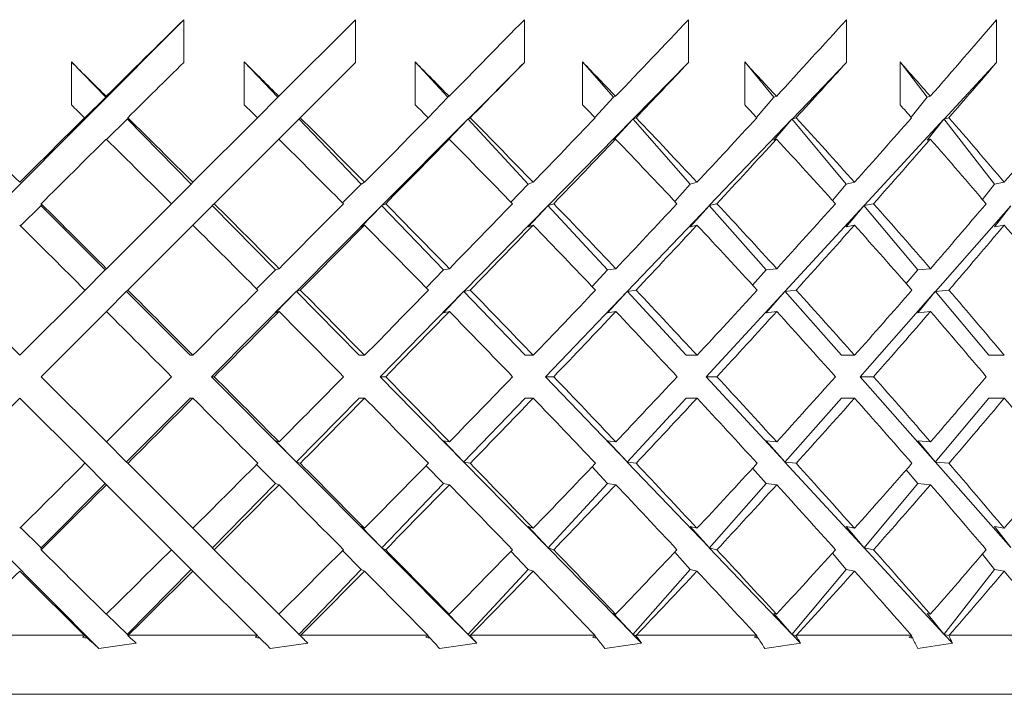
# Model space of a CAD drawing. Header units: inches. Extents: x 2.6 to 18.2, y 0.6 to 16.4.
# Tile 40 of 44: x 17.238 to 17.726, y 12.174 to 12.508. Entities that reach past the tile are written whole.
import ezdxf

# ---------------------------------------------------------------- set-up
doc = ezdxf.new("R2010")
doc.units = ezdxf.units.IN
doc.header["$MEASUREMENT"] = 0

msp = doc.modelspace()

# ---------------------------------------------------------------- linework, layer by layer
at = {"color": 7, "linetype": 'Continuous', "lineweight": 15}
for p, q in [((17.15414, 12.34171), (17.31972, 12.50808)), ((17.31972, 12.50808), (17.31972, 12.48687)), ((17.40486, 12.50808), (17.36686, 12.47009)), ((17.40486, 12.50808), (17.40486, 12.48687)), ((17.4885, 12.50808), (17.4885, 12.48687)), ((17.56984, 12.50808), (17.56984, 12.48687)), ((17.64808, 12.50808), (17.64808, 12.48687)), ((17.72249, 12.50808), (17.72249, 12.48687)), ((17.26404, 12.46591), (17.26404, 12.48712)), ((17.26404, 12.48712), (17.28117, 12.46965)), ((17.34971, 12.46591), (17.34971, 12.48712)), ((17.34971, 12.48712), (17.36643, 12.46965)), ((17.37748, 12.45949), (17.40486, 12.48687)), ((17.43442, 12.46591), (17.43442, 12.48712)), ((17.43442, 12.48712), (17.45056, 12.46965)), ((17.4885, 12.48687), (17.46059, 12.45882)), ((17.51735, 12.46591), (17.51735, 12.48712)), ((17.51735, 12.48712), (17.53275, 12.46965)), ((17.56984, 12.48687), (17.54233, 12.45882)), ((17.59769, 12.46591), (17.59769, 12.48712)), ((17.59769, 12.48712), (17.61221, 12.46965)), ((17.64808, 12.48687), (17.62124, 12.45882)), ((17.67467, 12.46591), (17.67467, 12.48712)), ((17.67467, 12.48712), (17.68817, 12.46965)), ((17.72249, 12.48687), (17.69657, 12.45882)), ((17.28117, 12.46965), (17.27054, 12.45928)), ((17.28117, 12.46965), (17.28131, 12.47009)), ((17.36643, 12.46965), (17.35623, 12.45945)), ((17.36643, 12.46965), (17.36686, 12.47009)), ((17.45056, 12.46965), (17.44077, 12.45951)), ((17.45056, 12.46965), (17.45128, 12.47009)), ((17.53275, 12.46965), (17.52346, 12.45957)), ((17.53275, 12.46965), (17.53375, 12.47009)), ((17.61221, 12.46965), (17.60351, 12.45964)), ((17.61221, 12.46965), (17.61347, 12.47009)), ((17.68817, 12.46965), (17.68015, 12.45972)), ((17.68817, 12.46965), (17.68968, 12.47009)), ((17.27059, 12.45945), (17.27054, 12.45928)), ((17.28146, 12.44873), (17.29167, 12.45869)), ((17.29167, 12.45894), (17.2918, 12.45882)), ((17.29167, 12.45894), (17.29167, 12.45869)), ((17.29167, 12.45894), (17.32339, 12.42661)), ((17.29203, 12.45949), (17.2918, 12.45882)), ((17.35623, 12.45945), (17.32424, 12.42747)), ((17.36686, 12.44887), (17.37668, 12.45869)), ((17.37668, 12.45894), (17.37681, 12.45882)), ((17.37668, 12.45894), (17.37668, 12.45869)), ((17.37668, 12.45894), (17.40762, 12.42661)), ((17.37748, 12.45949), (17.37681, 12.45882)), ((17.46046, 12.45869), (17.41788, 12.4159)), ((17.45056, 12.44844), (17.46046, 12.45869)), ((17.46046, 12.45894), (17.46059, 12.45882)), ((17.46046, 12.45894), (17.46046, 12.45869)), ((17.46046, 12.45894), (17.49033, 12.42661)), ((17.4617, 12.45949), (17.46059, 12.45882)), ((17.5422, 12.45869), (17.50023, 12.4159)), ((17.53275, 12.44844), (17.5422, 12.45869)), ((17.5422, 12.45894), (17.54233, 12.45882)), ((17.5422, 12.45894), (17.5422, 12.45869)), ((17.5422, 12.45894), (17.57072, 12.42661)), ((17.54386, 12.45949), (17.54233, 12.45882)), ((17.62112, 12.45869), (17.58017, 12.4159)), ((17.61221, 12.44844), (17.62112, 12.45869)), ((17.62112, 12.45894), (17.62124, 12.45882)), ((17.62112, 12.45894), (17.62112, 12.45869)), ((17.62112, 12.45894), (17.648, 12.42661)), ((17.62319, 12.45949), (17.62124, 12.45882)), ((17.69645, 12.45869), (17.65692, 12.4159)), ((17.68817, 12.44844), (17.69645, 12.45869)), ((17.69645, 12.45894), (17.69657, 12.45882)), ((17.69645, 12.45894), (17.69645, 12.45869)), ((17.69645, 12.45894), (17.72144, 12.42661)), ((17.69891, 12.45949), (17.69657, 12.45882)), ((17.33486, 12.41687), (17.36686, 12.44887)), ((17.45056, 12.44844), (17.45128, 12.44887)), ((17.53275, 12.44844), (17.53375, 12.44887)), ((17.61221, 12.44844), (17.61347, 12.44887)), ((17.68817, 12.44844), (17.68968, 12.44887)), ((17.32339, 12.42661), (17.32424, 12.42747)), ((17.40762, 12.42661), (17.40933, 12.42747)), ((17.49033, 12.42661), (17.49287, 12.42747)), ((17.57072, 12.42661), (17.57406, 12.42747)), ((17.648, 12.42661), (17.65212, 12.42747)), ((17.72144, 12.42661), (17.7263, 12.42747)), ((17.32339, 12.42661), (17.31362, 12.41684)), ((17.40762, 12.42661), (17.39846, 12.41722)), ((17.49033, 12.42661), (17.48186, 12.41761)), ((17.57072, 12.42661), (17.56301, 12.41804)), ((17.648, 12.42661), (17.64113, 12.4185)), ((17.72144, 12.42661), (17.71547, 12.41902)), ((17.23887, 12.40582), (17.24896, 12.41577)), ((17.24896, 12.41603), (17.24909, 12.4159)), ((17.24896, 12.41603), (17.24896, 12.41577)), ((17.24896, 12.41603), (17.28081, 12.38403)), ((17.24909, 12.41687), (17.24909, 12.4159)), ((17.31362, 12.41684), (17.28142, 12.38464)), ((17.32424, 12.40625), (17.33377, 12.41577)), ((17.33377, 12.41603), (17.33389, 12.4159)), ((17.33377, 12.41603), (17.33377, 12.41577)), ((17.33377, 12.41603), (17.36515, 12.38403)), ((17.33486, 12.41687), (17.33389, 12.4159)), ((17.41775, 12.41577), (17.37558, 12.3734)), ((17.40762, 12.4054), (17.41775, 12.41577)), ((17.41775, 12.41603), (17.41788, 12.4159)), ((17.41775, 12.41603), (17.41775, 12.41577)), ((17.41775, 12.41603), (17.44837, 12.38403)), ((17.41979, 12.41687), (17.41788, 12.4159)), ((17.50011, 12.41577), (17.45855, 12.3734)), ((17.49033, 12.4054), (17.50011, 12.41577)), ((17.50011, 12.41603), (17.50023, 12.4159)), ((17.50011, 12.41603), (17.50011, 12.41577)), ((17.50011, 12.41603), (17.52967, 12.38403)), ((17.50308, 12.41687), (17.50023, 12.4159)), ((17.58005, 12.41577), (17.5395, 12.3734)), ((17.57072, 12.4054), (17.58005, 12.41577)), ((17.58005, 12.41603), (17.58017, 12.4159)), ((17.58005, 12.41603), (17.58005, 12.41577)), ((17.58005, 12.41603), (17.60827, 12.38403)), ((17.58393, 12.41687), (17.58017, 12.4159)), ((17.6568, 12.41577), (17.61765, 12.3734)), ((17.648, 12.4054), (17.6568, 12.41577)), ((17.6568, 12.41603), (17.65692, 12.4159)), ((17.6568, 12.41603), (17.6568, 12.41577)), ((17.6568, 12.41603), (17.68341, 12.38403)), ((17.66155, 12.41687), (17.65692, 12.4159)), ((17.72962, 12.41577), (17.69225, 12.3734)), ((17.72144, 12.4054), (17.72962, 12.41577)), ((17.29202, 12.37403), (17.32424, 12.40625)), ((17.40762, 12.4054), (17.40933, 12.40625)), ((17.49033, 12.4054), (17.49287, 12.40625)), ((17.57072, 12.4054), (17.57406, 12.40625)), ((17.648, 12.4054), (17.65212, 12.40625)), ((17.72144, 12.4054), (17.7263, 12.40625)), ((17.28081, 12.38403), (17.2708, 12.37402)), ((17.28081, 12.38403), (17.28142, 12.38464)), ((17.36515, 12.38403), (17.35586, 12.3746)), ((17.36515, 12.38403), (17.36696, 12.38464)), ((17.44837, 12.38403), (17.43988, 12.3752)), ((17.44837, 12.38403), (17.45138, 12.38464)), ((17.52967, 12.38403), (17.52206, 12.37583)), ((17.52967, 12.38403), (17.53384, 12.38464)), ((17.60827, 12.38403), (17.6016, 12.37651)), ((17.60827, 12.38403), (17.61356, 12.38464)), ((17.68341, 12.38403), (17.67774, 12.37725)), ((17.68341, 12.38403), (17.68977, 12.38464)), ((17.23848, 12.34171), (17.20616, 12.37403)), ((17.2708, 12.37402), (17.23848, 12.34171)), ((17.29126, 12.37352), (17.29139, 12.3734)), ((17.29126, 12.37352), (17.29126, 12.37327)), ((17.29126, 12.37352), (17.32293, 12.34171)), ((17.29202, 12.37403), (17.29139, 12.3734)), ((17.37545, 12.37352), (17.37558, 12.3734)), ((17.37545, 12.37352), (17.37545, 12.37327)), ((17.37545, 12.37352), (17.40666, 12.34171)), ((17.37748, 12.37403), (17.37558, 12.3734)), ((17.45842, 12.37352), (17.45855, 12.3734)), ((17.45842, 12.37352), (17.45842, 12.37327)), ((17.45842, 12.37352), (17.48887, 12.34171)), ((17.46169, 12.37403), (17.45855, 12.3734)), ((17.53938, 12.37352), (17.5395, 12.3734)), ((17.53938, 12.37352), (17.53938, 12.37327)), ((17.53938, 12.37352), (17.56877, 12.34171)), ((17.54386, 12.37403), (17.5395, 12.3734)), ((17.61753, 12.37352), (17.61765, 12.3734)), ((17.61753, 12.37352), (17.61753, 12.37327)), ((17.61753, 12.37352), (17.64559, 12.34171)), ((17.62319, 12.37403), (17.61765, 12.3734)), ((17.69214, 12.37352), (17.69225, 12.3734)), ((17.69214, 12.37352), (17.69214, 12.37327)), ((17.69214, 12.37352), (17.7186, 12.34171)), ((17.69891, 12.37403), (17.69225, 12.3734)), ((17.28142, 12.36342), (17.29126, 12.37327)), ((17.37545, 12.37327), (17.33348, 12.3311)), ((17.36515, 12.36282), (17.37545, 12.37327)), ((17.45842, 12.37327), (17.41706, 12.3311)), ((17.44837, 12.36282), (17.45842, 12.37327)), ((17.53938, 12.37327), (17.49902, 12.3311)), ((17.52967, 12.36282), (17.53938, 12.37327)), ((17.61753, 12.37327), (17.57857, 12.3311)), ((17.60827, 12.36282), (17.61753, 12.37327)), ((17.69214, 12.37327), (17.65495, 12.3311)), ((17.68341, 12.36282), (17.69214, 12.37327)), ((17.24909, 12.3311), (17.28142, 12.36342)), ((17.36515, 12.36282), (17.36696, 12.36342)), ((17.44837, 12.36282), (17.45138, 12.36342)), ((17.52967, 12.36282), (17.53384, 12.36342)), ((17.60827, 12.36282), (17.61356, 12.36342)), ((17.68341, 12.36282), (17.68977, 12.36342)), ((17.32293, 12.34171), (17.32429, 12.34171)), ((17.40666, 12.34171), (17.40938, 12.34171)), ((17.48887, 12.34171), (17.49292, 12.34171)), ((17.56877, 12.34171), (17.57411, 12.34171)), ((17.64559, 12.34171), (17.65216, 12.34171)), ((17.7186, 12.34171), (17.72634, 12.34171)), ((17.28142, 12.29878), (17.24909, 12.3311)), ((17.33348, 12.3311), (17.37545, 12.28893)), ((17.33348, 12.3311), (17.33485, 12.3311)), ((17.41706, 12.3311), (17.45842, 12.28893)), ((17.41706, 12.3311), (17.41979, 12.3311)), ((17.49902, 12.3311), (17.53938, 12.28893)), ((17.49902, 12.3311), (17.50308, 12.3311)), ((17.57857, 12.3311), (17.61753, 12.28893)), ((17.57857, 12.3311), (17.58393, 12.3311)), ((17.65495, 12.3311), (17.69214, 12.28893)), ((17.65495, 12.3311), (17.66155, 12.3311)), ((17.27766, 12.19638), (17.15414, 12.32049)), ((17.20616, 12.28817), (17.23848, 12.32049)), ((17.23848, 12.32049), (17.2708, 12.28818)), ((17.32293, 12.32049), (17.29126, 12.28868)), ((17.32293, 12.32049), (17.32429, 12.32049)), ((17.40666, 12.32049), (17.37545, 12.28868)), ((17.40666, 12.32049), (17.40938, 12.32049)), ((17.48887, 12.32049), (17.45842, 12.28868)), ((17.48887, 12.32049), (17.49292, 12.32049)), ((17.56877, 12.32049), (17.53938, 12.28868)), ((17.56877, 12.32049), (17.57411, 12.32049)), ((17.64559, 12.32049), (17.61753, 12.28868)), ((17.64559, 12.32049), (17.65216, 12.32049)), ((17.7186, 12.32049), (17.69214, 12.28868)), ((17.7186, 12.32049), (17.72634, 12.32049)), ((17.29126, 12.28893), (17.28142, 12.29878)), ((17.37545, 12.28893), (17.36515, 12.29938)), ((17.36696, 12.29878), (17.36515, 12.29938)), ((17.45842, 12.28893), (17.44837, 12.29938)), ((17.45138, 12.29878), (17.44837, 12.29938)), ((17.53938, 12.28893), (17.52967, 12.29938)), ((17.53384, 12.29878), (17.52967, 12.29938)), ((17.61753, 12.28893), (17.60827, 12.29938)), ((17.61356, 12.29878), (17.60827, 12.29938)), ((17.68977, 12.29878), (17.68341, 12.29938)), ((17.69214, 12.28893), (17.68341, 12.29938)), ((17.2708, 12.28818), (17.28081, 12.27817)), ((17.29126, 12.28893), (17.29126, 12.28868)), ((17.29139, 12.2888), (17.29126, 12.28868)), ((17.29139, 12.2888), (17.29202, 12.28817)), ((17.32424, 12.25595), (17.29202, 12.28817)), ((17.35586, 12.2876), (17.36515, 12.27817)), ((17.37545, 12.28893), (17.37545, 12.28868)), ((17.37558, 12.2888), (17.37545, 12.28868)), ((17.37558, 12.2888), (17.41775, 12.24643)), ((17.37558, 12.2888), (17.37748, 12.28817)), ((17.43988, 12.287), (17.44837, 12.27817)), ((17.45842, 12.28893), (17.45842, 12.28868)), ((17.45855, 12.2888), (17.45842, 12.28868)), ((17.45855, 12.2888), (17.50011, 12.24643)), ((17.45855, 12.2888), (17.46169, 12.28817)), ((17.52206, 12.28637), (17.52967, 12.27817)), ((17.53938, 12.28893), (17.53938, 12.28868)), ((17.5395, 12.2888), (17.53938, 12.28868)), ((17.5395, 12.2888), (17.58005, 12.24643)), ((17.5395, 12.2888), (17.54386, 12.28817)), ((17.6016, 12.28569), (17.60827, 12.27817)), ((17.61753, 12.28893), (17.61753, 12.28868)), ((17.61765, 12.2888), (17.61753, 12.28868)), ((17.61765, 12.2888), (17.6568, 12.24643)), ((17.61765, 12.2888), (17.62319, 12.28817)), ((17.69214, 12.28893), (17.69214, 12.28868)), ((17.69225, 12.2888), (17.69214, 12.28868)), ((17.69225, 12.2888), (17.72962, 12.24643)), ((17.69225, 12.2888), (17.69891, 12.28817)), ((17.67774, 12.28495), (17.68341, 12.27817)), ((17.28081, 12.27817), (17.24896, 12.24617)), ((17.28142, 12.27756), (17.28081, 12.27817)), ((17.28142, 12.27756), (17.31362, 12.24536)), ((17.36515, 12.27817), (17.33377, 12.24617)), ((17.36696, 12.27756), (17.36515, 12.27817)), ((17.44837, 12.27817), (17.41775, 12.24617)), ((17.45138, 12.27756), (17.44837, 12.27817)), ((17.52967, 12.27817), (17.50011, 12.24617)), ((17.53384, 12.27756), (17.52967, 12.27817)), ((17.60827, 12.27817), (17.58005, 12.24617)), ((17.61356, 12.27756), (17.60827, 12.27817)), ((17.68341, 12.27817), (17.6568, 12.24617)), ((17.68977, 12.27756), (17.68341, 12.27817)), ((17.24896, 12.24643), (17.23887, 12.25638)), ((17.40933, 12.25595), (17.40762, 12.2568)), ((17.41775, 12.24643), (17.40762, 12.2568)), ((17.49287, 12.25595), (17.49033, 12.2568)), ((17.50011, 12.24643), (17.49033, 12.2568)), ((17.57406, 12.25595), (17.57072, 12.2568)), ((17.58005, 12.24643), (17.57072, 12.2568)), ((17.65212, 12.25595), (17.648, 12.2568)), ((17.6568, 12.24643), (17.648, 12.2568)), ((17.7263, 12.25595), (17.72144, 12.2568)), ((17.72962, 12.24643), (17.72144, 12.2568)), ((17.33377, 12.24643), (17.32424, 12.25595)), ((17.24896, 12.24643), (17.24896, 12.24617)), ((17.24909, 12.2463), (17.24896, 12.24617)), ((17.24909, 12.2463), (17.24909, 12.24534)), ((17.31362, 12.24536), (17.32339, 12.23559)), ((17.33377, 12.24643), (17.33377, 12.24617)), ((17.33389, 12.2463), (17.33377, 12.24617)), ((17.33389, 12.2463), (17.33486, 12.24534)), ((17.36686, 12.21333), (17.33486, 12.24534)), ((17.39846, 12.24498), (17.40762, 12.23559)), ((17.41775, 12.24643), (17.41775, 12.24617)), ((17.41788, 12.2463), (17.41775, 12.24617)), ((17.41788, 12.2463), (17.46046, 12.20351)), ((17.41788, 12.2463), (17.41979, 12.24534)), ((17.48186, 12.24459), (17.49033, 12.23559)), ((17.50011, 12.24643), (17.50011, 12.24617)), ((17.50023, 12.2463), (17.50011, 12.24617)), ((17.50023, 12.2463), (17.5422, 12.20351)), ((17.50023, 12.2463), (17.50308, 12.24534)), ((17.56301, 12.24416), (17.57072, 12.23559)), ((17.58005, 12.24643), (17.58005, 12.24617)), ((17.58017, 12.2463), (17.58005, 12.24617)), ((17.58017, 12.2463), (17.62112, 12.20351)), ((17.58017, 12.2463), (17.58393, 12.24534)), ((17.64113, 12.2437), (17.648, 12.23559)), ((17.6568, 12.24643), (17.6568, 12.24617)), ((17.65692, 12.2463), (17.6568, 12.24617)), ((17.65692, 12.2463), (17.69645, 12.20351)), ((17.65692, 12.2463), (17.66155, 12.24534)), ((17.71547, 12.24318), (17.72144, 12.23559)), ((17.32339, 12.23559), (17.29167, 12.20326)), ((17.32424, 12.23473), (17.32339, 12.23559)), ((17.32424, 12.23473), (17.35606, 12.20292)), ((17.40762, 12.23559), (17.37668, 12.20326)), ((17.40933, 12.23473), (17.40762, 12.23559)), ((17.49033, 12.23559), (17.46046, 12.20326)), ((17.49287, 12.23473), (17.49033, 12.23559)), ((17.57072, 12.23559), (17.5422, 12.20326)), ((17.57406, 12.23473), (17.57072, 12.23559)), ((17.648, 12.23559), (17.62112, 12.20326)), ((17.65212, 12.23473), (17.648, 12.23559)), ((17.72144, 12.23559), (17.69645, 12.20326)), ((17.7263, 12.23473), (17.72144, 12.23559)), ((17.29167, 12.20351), (17.28146, 12.21347)), ((17.37668, 12.20351), (17.36686, 12.21333)), ((17.45128, 12.21333), (17.45056, 12.21376)), ((17.46046, 12.20351), (17.45056, 12.21376)), ((17.53375, 12.21333), (17.53275, 12.21376)), ((17.5422, 12.20351), (17.53275, 12.21376)), ((17.61347, 12.21333), (17.61221, 12.21376)), ((17.62112, 12.20351), (17.61221, 12.21376)), ((17.68968, 12.21333), (17.68817, 12.21376)), ((17.69645, 12.20351), (17.68817, 12.21376)), ((17.20636, 12.20292), (17.27043, 12.20292)), ((17.27059, 12.20277), (17.27043, 12.20292)), ((17.27054, 12.20292), (17.27198, 12.20151)), ((17.27054, 12.20292), (17.27059, 12.20277)), ((17.29167, 12.20351), (17.29167, 12.20326)), ((17.2918, 12.20338), (17.29167, 12.20326)), ((17.2918, 12.20338), (17.29202, 12.20274)), ((17.29223, 12.20292), (17.29202, 12.20274)), ((17.29223, 12.20292), (17.35606, 12.20292)), ((17.35621, 12.20277), (17.35606, 12.20292)), ((17.37668, 12.20351), (17.37668, 12.20326)), ((17.37681, 12.20338), (17.37668, 12.20326)), ((17.37681, 12.20338), (17.37745, 12.20274)), ((17.37768, 12.20292), (17.37745, 12.20274)), ((17.37768, 12.20292), (17.44067, 12.20292)), ((17.44079, 12.20277), (17.44067, 12.20292)), ((17.44073, 12.20273), (17.44191, 12.20151)), ((17.46046, 12.20351), (17.46046, 12.20326)), ((17.46059, 12.20338), (17.46046, 12.20326)), ((17.46059, 12.20338), (17.46494, 12.19901)), ((17.46059, 12.20338), (17.46165, 12.20274)), ((17.4619, 12.20292), (17.46165, 12.20274)), ((17.4619, 12.20292), (17.52342, 12.20292)), ((17.52341, 12.20268), (17.52449, 12.20151)), ((17.52353, 12.20277), (17.52342, 12.20292)), ((17.5422, 12.20351), (17.5422, 12.20326)), ((17.54233, 12.20338), (17.5422, 12.20326)), ((17.54233, 12.20338), (17.54661, 12.19901)), ((17.54233, 12.20338), (17.5438, 12.20274)), ((17.54406, 12.20292), (17.5438, 12.20274)), ((17.54406, 12.20292), (17.60354, 12.20292)), ((17.60344, 12.20264), (17.60442, 12.20151)), ((17.60363, 12.20277), (17.60354, 12.20292)), ((17.62112, 12.20351), (17.62112, 12.20326)), ((17.62124, 12.20338), (17.62112, 12.20326)), ((17.62124, 12.20338), (17.62542, 12.19901)), ((17.62124, 12.20338), (17.62311, 12.20274)), ((17.62338, 12.20292), (17.62311, 12.20274)), ((17.62338, 12.20292), (17.68024, 12.20292)), ((17.68005, 12.2026), (17.68093, 12.20151)), ((17.68031, 12.20277), (17.68024, 12.20292)), ((17.69645, 12.20351), (17.69645, 12.20326)), ((17.69657, 12.20338), (17.69645, 12.20326)), ((17.69657, 12.20338), (17.70061, 12.19901)), ((17.69657, 12.20338), (17.69882, 12.20274)), ((17.69909, 12.20292), (17.69882, 12.20274)), ((17.69909, 12.20292), (17.75279, 12.20292)), ((17.35663, 12.20234), (17.35747, 12.20151)), ((18.12396, 12.17367), (16.37396, 12.17367))]:
    msp.add_line(p, q, dxfattribs=at)
for centre, major_axis, ratio, start_param, end_param in [((17.24896, 12.35219), (0.87395, 0.87395), 0.049127, 1.440759, 1.48473), ((17.24896, 12.35219), (0.87395, 0.87395), 0.049127, 4.89663, 4.940601), ((17.24896, 12.35219), (0.87079, 0.87079), 0.098491, 4.945717, 4.989689), ((17.24896, 12.35219), (0.86553, 0.86553), 0.148336, 4.994804, 5.038776), ((17.24896, 12.35219), (0.85819, 0.85819), 0.198912, 5.043892, 5.087863), ((17.24896, 12.33123), (0.87079, -0.87079), 0.098491, 1.631993, 1.651746), ((17.24896, 12.33097), (0.87395, 0.87395), 0.049127, 1.440759, 1.472476), ((17.24896, 12.33123), (0.86553, -0.86553), 0.148336, 1.582905, 1.602659), ((17.24896, 12.33123), (0.85819, -0.85819), 0.198912, 1.533818, 1.553572), ((17.24896, 12.33097), (0.87395, 0.87395), 0.049127, 4.908884, 4.940601), ((17.24896, 12.33123), (0.84878, -0.84878), 0.250487, 1.48473, 1.504484), ((17.24896, 12.33097), (0.87079, 0.87079), 0.098491, 4.957972, 4.989689), ((17.24896, 12.33123), (0.83732, -0.83732), 0.303347, 1.435643, 1.455397), ((17.24896, 12.33097), (0.86553, 0.86553), 0.148336, 5.007059, 5.038776), ((17.24896, 12.33123), (0.82385, -0.82385), 0.357806, 1.386556, 1.406309), ((17.24896, 12.33097), (0.85819, 0.85819), 0.198912, 5.056147, 5.087863), ((17.24896, 12.31001), (0.87079, -0.87079), 0.098491, 1.644249, 1.651746), ((17.24896, 12.31001), (0.86553, -0.86553), 0.148336, 1.595162, 1.602659), ((17.24896, 12.31001), (0.85819, -0.85819), 0.198912, 1.546074, 1.553572), ((17.24896, 12.31001), (0.84878, -0.84878), 0.250487, 1.496987, 1.504484), ((17.24896, 12.31001), (0.83732, -0.83732), 0.303347, 1.4479, 1.455397), ((17.24896, 12.31001), (0.82385, -0.82385), 0.357806, 1.398812, 1.406309), ((17.24896, 12.33123), (0.87395, -0.87395), 0.049127, 1.631919, 1.668825), ((17.24896, 12.35219), (0.87395, 0.87395), 0.049127, 1.496987, 1.533745), ((17.24896, 12.33123), (0.87079, -0.87079), 0.098491, 1.582832, 1.619738), ((17.24896, 12.33123), (0.86553, -0.86553), 0.148336, 1.533745, 1.57065), ((17.24896, 12.35219), (0.87395, 0.87395), 0.049127, 4.847615, 4.884373), ((17.24896, 12.33123), (0.85819, -0.85819), 0.198912, 1.484657, 1.521563), ((17.24896, 12.35219), (0.87079, 0.87079), 0.098491, 4.896703, 4.933461), ((17.24896, 12.33123), (0.84878, -0.84878), 0.250487, 1.43557, 1.472476), ((17.24896, 12.35219), (0.86553, 0.86553), 0.148336, 4.94579, 4.982548), ((17.24896, 12.33123), (0.83732, -0.83732), 0.303347, 1.386482, 1.423388), ((17.24896, 12.35219), (0.85819, 0.85819), 0.198912, 4.994878, 5.031635), ((17.24896, 12.33123), (0.82385, -0.82385), 0.357806, 1.337395, 1.374301), ((17.24896, 12.35219), (0.84878, 0.84878), 0.250487, 5.043965, 5.080723), ((17.24896, 12.33097), (0.87395, 0.87395), 0.049127, 1.48473, 1.521564), ((17.24896, 12.31001), (0.87079, -0.87079), 0.098491, 1.595015, 1.631993), ((17.24896, 12.31001), (0.86553, -0.86553), 0.148336, 1.545927, 1.582905), ((17.24896, 12.33097), (0.87395, 0.87395), 0.049127, 4.859796, 4.89663), ((17.24896, 12.31001), (0.85819, -0.85819), 0.198912, 1.49684, 1.533818), ((17.24896, 12.33097), (0.87079, 0.87079), 0.098491, 4.908884, 4.945717), ((17.24896, 12.31001), (0.84878, -0.84878), 0.250487, 1.447752, 1.48473), ((17.24896, 12.33097), (0.86553, 0.86553), 0.148336, 4.957971, 4.994804), ((17.24896, 12.31001), (0.83732, -0.83732), 0.303347, 1.398665, 1.435643), ((17.24896, 12.33097), (0.85819, 0.85819), 0.198912, 5.007058, 5.043892), ((17.24896, 12.31001), (0.82385, -0.82385), 0.357806, 1.349578, 1.386556), ((17.24896, 12.33123), (0.87395, -0.87395), 0.049127, 1.582789, 1.619739), ((17.24896, 12.33123), (0.87079, -0.87079), 0.098491, 1.533701, 1.570651), ((17.24896, 12.35219), (0.87395, 0.87395), 0.049127, 4.798572, 4.835433), ((17.24896, 12.33123), (0.86553, -0.86553), 0.148336, 1.484614, 1.521564), ((17.24896, 12.35219), (0.87079, 0.87079), 0.098491, 4.847659, 4.88452), ((17.24896, 12.33123), (0.85819, -0.85819), 0.198912, 1.435526, 1.472476), ((17.24896, 12.35219), (0.86553, 0.86553), 0.148336, 4.896746, 4.933608), ((17.24896, 12.33123), (0.84878, -0.84878), 0.250487, 1.386439, 1.423389), ((17.24896, 12.35219), (0.85819, 0.85819), 0.198912, 4.945834, 4.982695), ((17.24896, 12.33123), (0.83732, -0.83732), 0.303347, 1.337352, 1.374302), ((17.24896, 12.35219), (0.84878, 0.84878), 0.250487, 4.994921, 5.031782), ((17.24896, 12.31001), (0.87395, -0.87395), 0.049127, 1.594927, 1.631919), ((17.24896, 12.31001), (0.87079, -0.87079), 0.098491, 1.54584, 1.582832), ((17.24896, 12.33097), (0.87395, 0.87395), 0.049127, 4.810708, 4.847615), ((17.24896, 12.31001), (0.86553, -0.86553), 0.148336, 1.496752, 1.533745), ((17.24896, 12.33097), (0.87079, 0.87079), 0.098491, 4.859796, 4.896703), ((17.24896, 12.31001), (0.85819, -0.85819), 0.198912, 1.447665, 1.484657), ((17.24896, 12.33097), (0.86553, 0.86553), 0.148336, 4.908883, 4.94579), ((17.24896, 12.31001), (0.84878, -0.84878), 0.250487, 1.398577, 1.43557), ((17.24896, 12.33097), (0.85819, 0.85819), 0.198912, 4.95797, 4.994878), ((17.24896, 12.31001), (0.83732, -0.83732), 0.303347, 1.34949, 1.386482), ((17.24896, 12.33097), (0.84878, 0.84878), 0.250487, 5.007058, 5.043965), ((17.24896, 12.31001), (0.82385, -0.82385), 0.357806, 1.300403, 1.337395), ((17.24896, 12.33123), (0.87395, -0.87395), 0.049127, 1.533687, 1.570652), ((17.24896, 12.35219), (0.87395, 0.87395), 0.049127, 4.749499, 4.786433), ((17.24896, 12.33123), (0.87079, -0.87079), 0.098491, 1.484599, 1.521564), ((17.24896, 12.35219), (0.87079, 0.87079), 0.098491, 4.798586, 4.83552), ((17.24896, 12.33123), (0.86553, -0.86553), 0.148336, 1.435512, 1.472477), ((17.24896, 12.35219), (0.86553, 0.86553), 0.148336, 4.847673, 4.884608), ((17.24896, 12.33123), (0.85819, -0.85819), 0.198912, 1.386425, 1.42339), ((17.24896, 12.35219), (0.85819, 0.85819), 0.198912, 4.896761, 4.933695), ((17.24896, 12.33123), (0.84878, -0.84878), 0.250487, 1.337337, 1.374302), ((17.24896, 12.35219), (0.84878, 0.84878), 0.250487, 4.945848, 4.982783), ((17.24896, 12.33123), (0.83732, -0.83732), 0.303347, 1.28825, 1.325215), ((17.24896, 12.31001), (0.87395, -0.87395), 0.049127, 1.545811, 1.582789), ((17.24896, 12.33097), (0.87395, 0.87395), 0.049127, 4.761621, 4.798572), ((17.24896, 12.31001), (0.87079, -0.87079), 0.098491, 1.496723, 1.533701), ((17.24896, 12.33097), (0.87079, 0.87079), 0.098491, 4.810708, 4.847659), ((17.24896, 12.31001), (0.86553, -0.86553), 0.148336, 1.447636, 1.484614), ((17.24896, 12.33097), (0.86553, 0.86553), 0.148336, 4.859796, 4.896746), ((17.24896, 12.31001), (0.85819, -0.85819), 0.198912, 1.398548, 1.435526), ((17.24896, 12.33097), (0.85819, 0.85819), 0.198912, 4.908883, 4.945834), ((17.24896, 12.31001), (0.84878, -0.84878), 0.250487, 1.349461, 1.386439), ((17.24896, 12.33097), (0.84878, 0.84878), 0.250487, 4.95797, 4.994921), ((17.24896, 12.31001), (0.83732, -0.83732), 0.303347, 1.300374, 1.337352), ((17.24896, 12.35219), (0.87395, 0.87395), 0.049127, 4.700397, 4.737375), ((17.24896, 12.33123), (0.87395, -0.87395), 0.049127, 1.484614, 1.521565), ((17.24896, 12.35219), (0.87079, 0.87079), 0.098491, 4.749484, 4.786462), ((17.24896, 12.33123), (0.87079, -0.87079), 0.098491, 1.435526, 1.472477), ((17.24896, 12.35219), (0.86553, 0.86553), 0.148336, 4.798572, 4.83555), ((17.24896, 12.33123), (0.86553, -0.86553), 0.148336, 1.386439, 1.42339), ((17.24896, 12.35219), (0.85819, 0.85819), 0.198912, 4.847659, 4.884637), ((17.24896, 12.33123), (0.85819, -0.85819), 0.198912, 1.337352, 1.374302), ((17.24896, 12.35219), (0.84878, 0.84878), 0.250487, 4.896746, 4.933724), ((17.24896, 12.33123), (0.84878, -0.84878), 0.250487, 1.288264, 1.325215), ((17.24896, 12.35219), (0.83732, 0.83732), 0.303347, 4.945834, 4.982812), ((17.24896, 12.33097), (0.87395, 0.87395), 0.049127, 4.712534, 4.749499), ((17.24896, 12.31001), (0.87395, -0.87395), 0.049127, 1.496752, 1.533687), ((17.24896, 12.33097), (0.87079, 0.87079), 0.098491, 4.761621, 4.798586), ((17.24896, 12.31001), (0.87079, -0.87079), 0.098491, 1.447665, 1.484599), ((17.24896, 12.33097), (0.86553, 0.86553), 0.148336, 4.810708, 4.847673), ((17.24896, 12.31001), (0.86553, -0.86553), 0.148336, 1.398577, 1.435512), ((17.24896, 12.33097), (0.85819, 0.85819), 0.198912, 4.859796, 4.896761), ((17.24896, 12.31001), (0.85819, -0.85819), 0.198912, 1.34949, 1.386425), ((17.24896, 12.33097), (0.84878, 0.84878), 0.250487, 4.908883, 4.945848), ((17.24896, 12.31001), (0.84878, -0.84878), 0.250487, 1.300403, 1.337337), ((17.24896, 12.33097), (0.83732, 0.83732), 0.303347, 4.95797, 4.994936), ((17.24896, 12.31001), (0.83732, -0.83732), 0.303347, 1.251315, 1.28825), ((17.24896, 12.35219), (0.87395, 0.87395), 0.049127, 4.651266, 4.688258), ((17.24896, 12.35219), (0.87079, 0.87079), 0.098491, 4.700353, 4.737346), ((17.24896, 12.33123), (0.87395, -0.87395), 0.049127, 1.43557, 1.472477), ((17.24896, 12.35219), (0.86553, 0.86553), 0.148336, 4.749441, 4.786433), ((17.24896, 12.33123), (0.87079, -0.87079), 0.098491, 1.386482, 1.42339), ((17.24896, 12.35219), (0.85819, 0.85819), 0.198912, 4.798528, 4.83552), ((17.24896, 12.33123), (0.86553, -0.86553), 0.148336, 1.337395, 1.374302), ((17.24896, 12.35219), (0.84878, 0.84878), 0.250487, 4.847615, 4.884608), ((17.24896, 12.33123), (0.85819, -0.85819), 0.198912, 1.288308, 1.325215), ((17.24896, 12.35219), (0.83732, 0.83732), 0.303347, 4.896703, 4.933695), ((17.24896, 12.33123), (0.84878, -0.84878), 0.250487, 1.23922, 1.276127), ((17.24896, 12.35219), (0.82385, 0.82385), 0.357806, 4.94579, 4.982783), ((17.24896, 12.33097), (0.87395, 0.87395), 0.049127, 4.663447, 4.700397), ((17.24896, 12.33097), (0.87079, 0.87079), 0.098491, 4.712534, 4.749484), ((17.24896, 12.31001), (0.87395, -0.87395), 0.049127, 1.447752, 1.484614), ((17.24896, 12.33097), (0.86553, 0.86553), 0.148336, 4.761621, 4.798572), ((17.24896, 12.31001), (0.87079, -0.87079), 0.098491, 1.398665, 1.435526), ((17.24896, 12.33097), (0.85819, 0.85819), 0.198912, 4.810709, 4.847659), ((17.24896, 12.31001), (0.86553, -0.86553), 0.148336, 1.349578, 1.386439), ((17.24896, 12.33097), (0.84878, 0.84878), 0.250487, 4.859796, 4.896746), ((17.24896, 12.31001), (0.85819, -0.85819), 0.198912, 1.30049, 1.337352), ((17.24896, 12.33097), (0.83732, 0.83732), 0.303347, 4.908884, 4.945834), ((17.24896, 12.31001), (0.84878, -0.84878), 0.250487, 1.251403, 1.288264), ((17.24896, 12.33123), (0.87395, -0.87395), 0.049127, 4.761621, 4.798455), ((17.24896, 12.35219), (0.87079, 0.87079), 0.098491, 4.651193, 4.688171), ((17.24896, 12.35219), (0.86553, 0.86553), 0.148336, 4.70028, 4.737258), ((17.24896, 12.33123), (0.87395, -0.87395), 0.049127, 1.386556, 1.423389), ((17.24896, 12.35219), (0.85819, 0.85819), 0.198912, 4.749368, 4.786345), ((17.24896, 12.33123), (0.87079, -0.87079), 0.098491, 1.337468, 1.374302), ((17.24896, 12.35219), (0.84878, 0.84878), 0.250487, 4.798455, 4.835433), ((17.24896, 12.33123), (0.86553, -0.86553), 0.148336, 1.288381, 1.325214), ((17.24896, 12.35219), (0.83732, 0.83732), 0.303347, 4.847542, 4.88452), ((17.24896, 12.33123), (0.85819, -0.85819), 0.198912, 1.239293, 1.276127), ((17.24896, 12.35219), (0.82385, 0.82385), 0.357806, 4.89663, 4.933608), ((17.24896, 12.33097), (0.87395, 0.87395), 0.049127, 4.614597, 4.651266), ((17.24896, 12.31001), (0.87395, -0.87395), 0.049127, 4.749441, 4.786007), ((17.24896, 12.33097), (0.87079, 0.87079), 0.098491, 4.663684, 4.700353), ((17.24896, 12.33097), (0.86553, 0.86553), 0.148336, 4.712771, 4.749441), ((17.24896, 12.31001), (0.87395, -0.87395), 0.049127, 1.399004, 1.43557), ((17.24896, 12.33097), (0.85819, 0.85819), 0.198912, 4.761859, 4.798528), ((17.24896, 12.31001), (0.87079, -0.87079), 0.098491, 1.349916, 1.386482), ((17.24896, 12.33097), (0.84878, 0.84878), 0.250487, 4.810946, 4.847615), ((17.24896, 12.31001), (0.86553, -0.86553), 0.148336, 1.300829, 1.337395), ((17.24896, 12.33097), (0.83732, 0.83732), 0.303347, 4.860033, 4.896703), ((17.24896, 12.31001), (0.85819, -0.85819), 0.198912, 1.251742, 1.288308), ((17.24896, 12.33097), (0.82385, 0.82385), 0.357806, 4.909121, 4.94579), ((17.24896, 12.31001), (0.84878, -0.84878), 0.250487, 1.202654, 1.23922)]:
    msp.add_ellipse(centre, major_axis=major_axis, ratio=ratio, start_param=start_param, end_param=end_param, dxfattribs=at)
for points in [[(17.26957, 12.20193), (17.26991, 12.20221), (17.27025, 12.20249), (17.27059, 12.20277)], [(17.29202, 12.20274), (17.2934, 12.20149), (17.29478, 12.20025), (17.29615, 12.19901)], [(17.35511, 12.20193), (17.35548, 12.20221), (17.35584, 12.20249), (17.35621, 12.20277)], [(17.37745, 12.20274), (17.3787, 12.20149), (17.37994, 12.20025), (17.38118, 12.19901)], [(17.43963, 12.20193), (17.44002, 12.20221), (17.44041, 12.20249), (17.44079, 12.20277)], [(17.46165, 12.20274), (17.46275, 12.20149), (17.46384, 12.20025), (17.46494, 12.19901)], [(17.52232, 12.20193), (17.52273, 12.20221), (17.52313, 12.20249), (17.52353, 12.20277)], [(17.5438, 12.20274), (17.54474, 12.20149), (17.54568, 12.20025), (17.54661, 12.19901)], [(17.60237, 12.20193), (17.60279, 12.20221), (17.60321, 12.20249), (17.60363, 12.20277)], [(17.62311, 12.20274), (17.62389, 12.20149), (17.62466, 12.20025), (17.62542, 12.19901)], [(17.67903, 12.20193), (17.67945, 12.20221), (17.67988, 12.20249), (17.68031, 12.20277)], [(17.69882, 12.20274), (17.69942, 12.20149), (17.70001, 12.20025), (17.70061, 12.19901)], [(17.26957, 12.20193), (17.27037, 12.20179), (17.27118, 12.20165), (17.27198, 12.20151)], [(17.27766, 12.19638), (17.27577, 12.19809), (17.27388, 12.1998), (17.27198, 12.20151)], [(17.27766, 12.19638), (17.28383, 12.19719), (17.28999, 12.19807), (17.29615, 12.19901)], [(17.35511, 12.20193), (17.3559, 12.20179), (17.35668, 12.20165), (17.35747, 12.20151)], [(17.3626, 12.19638), (17.36089, 12.19809), (17.35918, 12.1998), (17.35747, 12.20151)], [(17.3626, 12.19638), (17.3688, 12.19719), (17.37499, 12.19807), (17.38118, 12.19901)], [(17.43963, 12.20193), (17.44039, 12.20179), (17.44115, 12.20165), (17.44191, 12.20151)], [(17.44644, 12.19638), (17.44493, 12.19809), (17.44342, 12.1998), (17.44191, 12.20151)], [(17.44644, 12.19638), (17.45261, 12.19719), (17.45878, 12.19807), (17.46494, 12.19901)], [(17.52232, 12.20193), (17.52304, 12.20179), (17.52377, 12.20165), (17.52449, 12.20151)], [(17.52839, 12.19638), (17.52709, 12.19809), (17.52579, 12.1998), (17.52449, 12.20151)], [(17.52839, 12.19638), (17.53447, 12.19719), (17.54054, 12.19807), (17.54661, 12.19901)], [(17.60237, 12.20193), (17.60306, 12.20179), (17.60374, 12.20165), (17.60442, 12.20151)], [(17.60764, 12.19638), (17.60657, 12.19809), (17.6055, 12.1998), (17.60442, 12.20151)], [(17.60764, 12.19638), (17.61357, 12.19719), (17.6195, 12.19807), (17.62542, 12.19901)], [(17.67903, 12.20193), (17.67966, 12.20179), (17.6803, 12.20165), (17.68093, 12.20151)], [(17.68344, 12.19638), (17.6826, 12.19809), (17.68177, 12.1998), (17.68093, 12.20151)], [(17.68344, 12.19638), (17.68916, 12.19719), (17.69489, 12.19807), (17.70061, 12.19901)]]:
    msp.add_open_spline(points, degree=3, dxfattribs=at)

doc.saveas('drawing.dxf')
